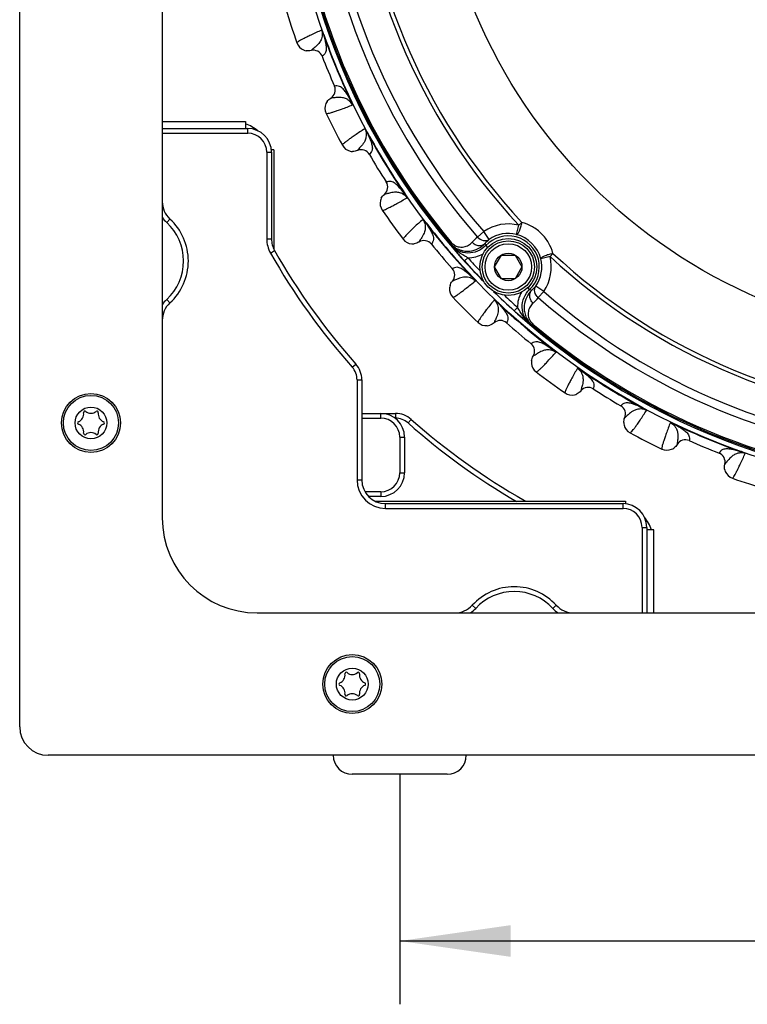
# Model space of a CAD drawing. Header units: millimetres. Extents: x 0 to 420, y 0 to 297.
# Tile 46 of 140: x 57 to 80, y 126 to 157. Entities that reach past the tile are written whole.
import ezdxf

# ---------------------------------------------------------------- set-up
doc = ezdxf.new("R2010")
doc.units = ezdxf.units.MM
doc.header["$LTSCALE"] = 23.1
doc.layers.get('0').update_dxf_attribs({"linetype": 'CONTINUOUS'})
doc.layers.add('DIM_PILOTEES', color=7, linetype='CONTINUOUS')
doc.styles.get("Standard").update_dxf_attribs({"font": 'txt', "width": 0.7})
doc.dimstyles.new('DIMSTYLE_2', dxfattribs={"dimtxt": 2.5, "dimasz": 3.5, "dimexe": 2, "dimexo": 0, "dimtad": 1, "dimlfac": 3.333333, "dimdsep": 46, "dimtxsty": 'Standard', "dimblk": '_FILLED', "dimblk1": '_FILLED', "dimblk2": '_FILLED', "dimcen": 0.09, "dimazin": 2, "dimtp": 0.5, "dimtm": 0.5, "dimtfac": 1, "dimtofl": 0, "dimtmove": 0, "dimatfit": 3, "dimldrblk": '_FILLED', "dimfxl": 0, "dimtolj": 1, "dimarcsym": 0})

# ---------------------------------------------------------------- blocks, each defined once
blk = doc.blocks.new('_FILLED')
at = {"color": 0, "linetype": 'ByBlock'}
blk.add_solid([(0, 0), (-1, 0.1429), (-1, -0.1429)], dxfattribs=at)
blk = doc.blocks.new('*D7')
at = {"layer": 'DIM_PILOTEES', "color": 2, "linetype": 'Continuous'}
for p, q in [((68.84, 133.387), (68.84, 126.122)), ((164.84, 133.387), (164.84, 126.122)), ((68.84, 128.122), (116.84, 128.122)), ((164.84, 128.122), (116.84, 128.122))]:
    blk.add_line(p, q, dxfattribs=at)
at = {"layer": 'DIM_PILOTEES', "color": 2, "linetype": 'Continuous', "xscale": 3.5, "yscale": 3.5, "zscale": 3.5, "rotation": 180}
blk.add_blockref('_FILLED', (68.84, 128.122), dxfattribs=at)
at = {"layer": 'DIM_PILOTEES', "color": 2, "linetype": 'Continuous', "xscale": 3.5, "yscale": 3.5, "zscale": 3.5}
blk.add_blockref('_FILLED', (164.84, 128.122), dxfattribs=at)
at = {"layer": 'DIM_PILOTEES', "color": 2, "linetype": 'Continuous', "insert": (116.719, 131.247), "char_height": 2.5, "width": 17.14286, "attachment_point": 2, "line_spacing_factor": 0.9}
blk.add_mtext('{\\ftxt;\\W0.0001;\\H0.0001;\\~}{\\ftxt;\\W2.2857142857;\\H2.5; }{\\ftxt;\\W0.0001;\\H0.0001;\\~}{\\ftxt;\\W0.0001;\\H0.0001;\\~}{\\ftxt;\\W2.2857142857;\\H2.5; }{\\ftxt;\\W0.0001;\\H0.0001;\\~}', dxfattribs=at)

msp = doc.modelspace()

# ---------------------------------------------------------------- linework, layer by layer
at = {"color": 7, "linetype": 'Continuous'}
for p, q in [((56.8404, 134.887), (56.8404, 253.087)), ((61.3404, 188.587), (61.3404, 141.487)), ((66.4292, 156.7573), (66.4397, 156.761)), ((66.0392, 156.2511), (66.0384, 156.2501)), ((66.0392, 156.251), (66.0384, 156.2501)), ((66.3915, 156.0684), (66.3903, 156.0675)), ((66.3915, 156.0684), (66.3903, 156.0675)), ((66.7816, 155.1267), (66.7801, 155.1265)), ((66.7816, 155.1267), (66.7801, 155.1265)), ((66.6616, 154.7484), (66.6604, 154.7485)), ((66.6616, 154.7484), (66.6604, 154.7485)), ((67.2954, 154.6662), (67.3054, 154.671)), ((61.3404, 154.012), (63.9654, 154.012)), ((63.9654, 154.012), (63.9654, 153.787)), ((61.3404, 153.787), (64.0404, 153.787)), ((64.0404, 153.637), (64.0404, 153.787)), ((67.8115, 153.6533), (67.8213, 153.6586)), ((61.3404, 153.637), (64.0404, 153.637)), ((64.6404, 153.037), (64.6404, 150.2988)), ((64.6404, 153.037), (64.7904, 153.037)), ((64.8654, 153.112), (64.7855, 153.112)), ((64.7904, 153.037), (64.7904, 150.2988)), ((64.8654, 153.112), (64.8654, 149.973)), ((67.5055, 153.0923), (67.5048, 153.0912)), ((67.5054, 153.0922), (67.5048, 153.0912)), ((67.882, 152.967), (67.881, 152.9659)), ((67.882, 152.9669), (67.881, 152.9659)), ((68.4146, 152.0979), (68.4131, 152.0975)), ((68.4146, 152.0979), (68.4131, 152.0975)), ((68.3552, 151.7055), (68.3541, 151.7054)), ((68.3553, 151.7055), (68.3541, 151.7054)), ((68.9941, 151.7235), (69.0033, 151.7298)), ((61.4816, 150.8172), (61.5831, 150.9276)), ((69.6623, 150.8037), (69.6712, 150.8105)), ((72.5268, 150.4398), (72.6003, 150.7304)), ((72.6003, 150.7304), (72.6967, 150.8202)), ((64.6404, 150.2988), (64.7904, 150.2988)), ((71.2983, 150.3592), (71.4937, 150.5305)), ((71.6643, 150.284), (71.4937, 150.5305)), ((64.7578, 149.8545), (64.8882, 149.9285)), ((69.4479, 150.2018), (69.4473, 150.2006)), ((69.4478, 150.2017), (69.4473, 150.2006)), ((69.8393, 150.1369), (69.8385, 150.1356)), ((69.8394, 150.1369), (69.8385, 150.1356)), ((70.4652, 150.1913), (70.4345, 150.1655)), ((71.556, 150.0875), (71.6141, 150.0323)), ((70.8799, 149.6038), (70.9913, 149.7041)), ((71.8339, 149.4135), (72.0504, 149.7885)), ((72.0504, 149.7885), (72.4835, 149.7885)), ((72.4835, 149.7885), (72.7, 149.4135)), ((73.5844, 149.7464), (73.2938, 149.6728)), ((73.5844, 149.7464), (73.6741, 149.8428)), ((70.5013, 149.3619), (70.4999, 149.3612)), ((70.5013, 149.3618), (70.4999, 149.3612)), ((72.0504, 149.0385), (71.8339, 149.4135)), ((72.7, 149.4135), (72.4835, 149.0385)), ((71.1323, 149.0827), (71.1403, 149.0903)), ((72.4835, 149.0385), (72.0504, 149.0385)), ((70.5041, 148.965), (70.5029, 148.9647)), ((70.5041, 148.965), (70.5029, 148.9647)), ((72.9415, 148.702), (72.8858, 148.7607)), ((73.3845, 148.6397), (73.138, 148.8103)), ((61.4816, 148.3868), (61.5831, 148.2763)), ((73.2132, 148.4444), (73.3845, 148.6397)), ((71.9361, 148.2788), (71.9438, 148.2869)), ((72.5582, 148.1373), (72.4578, 148.0259)), ((71.8185, 147.6507), (71.8181, 147.6495)), ((71.8184, 147.6506), (71.8181, 147.6495)), ((72.2153, 147.6479), (72.2146, 147.6465)), ((72.2153, 147.6478), (72.2146, 147.6465)), ((73.0453, 147.6112), (73.0195, 147.5806)), ((72.9903, 146.9859), (72.9891, 146.985)), ((72.9903, 146.9859), (72.9891, 146.985)), ((73.6572, 146.8089), (73.664, 146.8177)), ((73.0552, 146.5944), (73.0541, 146.5939)), ((73.0552, 146.5944), (73.0541, 146.5939)), ((67.3407, 146.2476), (67.4528, 146.3472)), ((74.5769, 146.1407), (74.5832, 146.1498)), ((67.4922, 145.849), (67.6422, 145.849)), ((67.4922, 145.849), (67.4922, 142.687)), ((67.6422, 145.849), (67.6422, 142.687)), ((74.9513, 145.5611), (74.9509, 145.5597)), ((74.9514, 145.5611), (74.9509, 145.5597)), ((74.559, 145.5019), (74.5588, 145.5006)), ((74.5589, 145.5018), (74.5588, 145.5006)), ((75.8204, 145.0286), (75.8193, 145.0275)), ((75.8204, 145.0286), (75.8193, 145.0275)), ((76.5068, 144.9581), (76.5121, 144.9678)), ((67.6422, 144.7887), (68.7025, 144.7887)), ((67.6422, 144.6387), (68.2404, 144.6387)), ((68.2404, 144.6387), (68.2404, 144.7887)), ((68.7025, 144.6387), (68.6904, 144.6387)), ((68.7025, 144.7887), (68.7025, 144.6387)), ((75.9457, 144.6521), (75.9447, 144.6514)), ((75.9457, 144.652), (75.9447, 144.6514)), ((69.2007, 144.5994), (69.101, 144.4872)), ((77.5197, 144.4419), (77.5245, 144.452)), ((68.8404, 144.0387), (68.9904, 144.0387)), ((68.8404, 144.0387), (68.8404, 142.912)), ((68.9904, 144.0387), (68.9904, 142.912)), ((77.6019, 143.8082), (77.6019, 143.807)), ((77.6019, 143.8081), (77.6019, 143.807)), ((77.9802, 143.9281), (77.98, 143.9266)), ((77.9802, 143.9281), (77.98, 143.9266)), ((78.9218, 143.5381), (78.9209, 143.5369)), ((78.9218, 143.5381), (78.9209, 143.5369)), ((79.6107, 143.5758), (79.6145, 143.5863)), ((79.1045, 143.1858), (79.1036, 143.1849)), ((79.1045, 143.1857), (79.1036, 143.1849)), ((68.8404, 142.912), (68.9904, 142.912)), ((67.4922, 142.687), (67.6422, 142.687)), ((68.2404, 142.312), (67.7427, 142.312)), ((68.2404, 142.162), (67.8572, 142.162)), ((68.2404, 142.312), (68.2404, 142.162)), ((68.0689, 142.012), (75.9654, 142.012)), ((68.3922, 141.937), (75.8904, 141.937)), ((68.3922, 141.787), (68.3922, 141.937)), ((72.782, 142.0348), (72.769, 142.012)), ((75.8904, 141.787), (75.8904, 141.937)), ((75.9654, 142.012), (75.9654, 141.9321)), ((68.3922, 141.787), (75.8904, 141.787)), ((76.4904, 141.187), (76.6404, 141.187)), ((76.4904, 141.187), (76.4904, 138.487)), ((76.6404, 141.187), (76.6404, 138.487)), ((76.8654, 141.112), (76.6404, 141.112)), ((76.8654, 138.487), (76.8654, 141.112)), ((71.2402, 138.6282), (71.1298, 138.7296)), ((73.6706, 138.6282), (73.7811, 138.7296)), ((64.3404, 138.487), (82.2654, 138.487)), ((175.9404, 133.987), (57.7404, 133.987))]:
    msp.add_line(p, q, dxfattribs=at)
at = {"color": 3, "linetype": 'Continuous'}
msp.add_line((70.3404, 133.387), (67.3404, 133.387), dxfattribs=at)
at = {"color": 7, "linetype": 'Continuous'}
for centre, radius in [((86.8404, 163.987), 21.6412), ((86.8404, 163.987), 16.9279), ((72.267, 149.4135), 0.9), ((72.267, 149.4135), 0.825), ((72.267, 149.4135), 0.735), ((72.267, 149.4135), 0.433), ((59.0904, 144.487), 0.93), ((59.0904, 144.487), 0.87), ((59.0904, 144.487), 0.5025), ((67.3404, 136.237), 0.93), ((67.3404, 136.237), 0.87), ((67.3404, 136.237), 0.5025)]:
    msp.add_circle(centre, radius, dxfattribs=at)
for centre, radius, start, end in [((86.8404, 163.987), 21.4888, 180.57179, 224.41743), ((86.8404, 163.987), 19.4555, 182.0507, 222.95139), ((86.8404, 163.987), 19.3238, 182.0507, 222.95139), ((86.8404, 163.987), 20.6706, 183.7569, 221.24518), ((86.8404, 163.987), 20.4108, 183.7569, 221.24518), ((86.8404, 163.987), 21.452, 184.88886, 220.11322), ((86.8404, 163.987), 21.4119, 184.88886, 220.11322), ((86.8404, 163.987), 22.53, 196.56213, 199.43786), ((86.8404, 163.987), 21.6537, 199.50424, 205.49578), ((86.8404, 163.987), 21.6426, 199.50424, 205.49578), ((65.9482, 156.6141), 0.375, 199.436, 247.64906), ((65.9485, 156.6152), 0.3761, 247.6698, 259.69195), ((66.1107, 155.9591), 0.2999, 21.18461, 103.95163), ((86.8404, 163.987), 21.93, 201.16941, 203.83059), ((66.5057, 155.0054), 0.2999, 301.04845, 23.81538), ((66.855, 154.4268), 0.3761, 145.21947, 157.16366), ((66.854, 154.4273), 0.375, 157.18416, 205.56325), ((86.8404, 163.987), 22.53, 205.56213, 208.43786), ((63.5154, 152.662), 1.35, 51.16268, 70.52342), ((64.0404, 153.037), 0.75, 0, 90), ((86.8404, 163.987), 21.6537, 208.50424, 214.49576), ((86.8404, 163.987), 21.6426, 208.50424, 214.49576), ((64.0404, 153.037), 0.6, 0, 90), ((63.5154, 152.662), 1.35, 19.48238, 19.80915), ((67.3588, 153.4366), 0.375, 208.436, 256.64906), ((67.3589, 153.4377), 0.3761, 256.6698, 268.69195), ((67.6217, 152.8151), 0.2999, 30.18459, 112.95164), ((86.8404, 163.987), 21.93, 210.16941, 212.83059), ((68.1611, 151.9349), 0.2999, 310.04846, 32.8154), ((62.0904, 151.48), 0.75, 180, 227.43155), ((68.5955, 151.4185), 0.375, 165.88021, 214.56327), ((68.5965, 151.4181), 0.3761, 153.9292, 165.85977), ((86.8404, 163.987), 22.53, 214.56213, 217.43786), ((62.0904, 151.48), 0.9, 213.45666, 227.43155), ((60.3654, 149.602), 1.8, 312.56845, 47.43155), ((60.3654, 149.602), 1.65, 312.56845, 47.43155), ((86.8404, 163.987), 21.6537, 217.50424, 223.4958), ((86.8404, 163.987), 21.6426, 217.50424, 223.4958), ((72.267, 149.413), 1.359, 75.79979, 124.6817), ((65.5404, 150.2988), 0.9, 180, 209.58641), ((65.5404, 150.2988), 0.75, 180, 209.58641), ((69.2491, 150.5189), 0.375, 217.436, 265.64906), ((69.606, 149.9462), 0.2999, 39.18462, 121.95162), ((72.1272, 149.3027), 1.3429, 128.11538, 138.23593), ((72.3323, 149.4629), 1.0585, 129.13028, 139.13394), ((72.267, 149.413), 0.9801, 313.49528, 136.5068), ((72.267, 149.413), 1.0592, 75.79979, 124.6817), ((72.2494, 149.3954), 1.0806, 14.87656, 75.12552), ((83.1501, 160.297), 21, 209.58641, 221.62668), ((69.249, 150.52), 0.3761, 265.6698, 277.69195), ((86.8404, 163.987), 21.93, 219.16941, 221.83059), ((76.7412, 150.8487), 6.3436, 186.18313, 186.59913), ((83.885, 161.0723), 17.3418, 219.16618, 219.90668), ((80.3701, 158.1355), 12.7614, 219.91665, 221.9556), ((73.9706, 150.9852), 2.5761, 198.78994, 200.39359), ((83.1501, 160.297), 21.15, 209.58641, 221.62668), ((86.8404, 163.987), 21.4852, 222.02426, 224.40945), ((71.0122, 150.6031), 0.8992, 268.66328, 300.57095), ((86.8404, 163.987), 21.3353, 222.02432, 223.54325), ((72.267, 149.413), 1.0592, 325.32038, 14.20229), ((72.267, 149.413), 1.359, 325.32038, 14.20229), ((86.8404, 163.987), 19.4555, 227.0507, 267.95139), ((86.8404, 163.987), 19.3238, 227.0507, 267.95139), ((70.2764, 149.1612), 0.2999, 319.04849, 41.81535), ((70.7863, 148.7191), 0.375, 175.23161, 223.56324), ((70.7874, 148.7189), 0.3761, 163.18813, 175.21069), ((73.8391, 151.1167), 2.5761, 249.60849, 251.21214), ((72.3169, 149.4783), 1.0585, 310.86814, 320.8718), ((62.0904, 147.724), 0.9, 132.56845, 146.54334), ((86.8404, 163.987), 22.53, 223.56213, 226.43786), ((86.8404, 163.987), 21.4888, 225.58302, 269.4284), ((86.8404, 163.987), 21.4852, 225.57935, 227.97808), ((86.8404, 163.987), 21.3353, 226.45877, 227.97776), ((73.4571, 148.1583), 0.8991, 149.37586, 181.33904), ((72.1566, 149.2732), 1.3429, 311.76615, 321.8867), ((86.8404, 163.987), 20.6706, 228.7569, 266.24518), ((86.8404, 163.987), 20.4108, 228.7569, 266.24518), ((62.0904, 147.724), 0.75, 132.56845, 180), ((86.8404, 163.987), 21.6537, 226.50422, 232.49578), ((86.8404, 163.987), 21.6426, 226.50422, 232.49577), ((80.6516, 157.1272), 12.2463, 228.00406, 230.12832), ((71.5725, 147.9329), 0.375, 226.43597, 274.64853), ((71.5723, 147.9339), 0.3761, 274.66927, 286.69159), ((72.0147, 147.423), 0.2999, 48.1846, 130.95165), ((86.8404, 163.987), 21.93, 228.16941, 230.83059), ((83.3108, 160.2863), 16.3756, 230.07355, 230.85775), ((73.7025, 153.8872), 6.3435, 263.40295, 263.81895), ((86.8404, 163.987), 21.452, 229.88886, 265.11322), ((86.8404, 163.987), 21.4119, 229.88886, 265.11322), ((72.7996, 146.7526), 0.2999, 328.04846, 50.8154), ((66.8922, 145.849), 0.6, 0, 41.62668), ((66.8922, 145.849), 0.75, 0, 41.62668), ((73.3735, 146.3956), 0.3761, 172.53661, 184.66756), ((73.3724, 146.3956), 0.375, 184.68899, 232.56316), ((86.8404, 163.987), 22.53, 232.56213, 235.43786), ((86.8404, 163.987), 21.6537, 235.50421, 241.49579), ((86.8404, 163.987), 21.6426, 235.50422, 241.49579), ((74.7884, 145.3076), 0.2999, 57.18462, 139.95163), ((86.8404, 163.987), 21.93, 237.16941, 239.83059), ((74.2719, 145.7421), 0.375, 235.436, 283.64906), ((74.2715, 145.7431), 0.3761, 283.66981, 295.69195), ((75.6685, 144.7683), 0.2999, 337.04846, 59.81534), ((58.6017, 144.7692), 0.2599, 290.95218, 9.04782), ((58.9001, 144.8167), 0.0423, 50.95218, 189.04782), ((59.0904, 145.0513), 0.2599, 230.95218, 309.04782), ((59.2808, 144.8167), 0.0423, 350.95218, 129.04782), ((59.5792, 144.7692), 0.2599, 170.95218, 249.04782), ((68.2404, 144.0387), 0.75, 0, 90), ((68.2404, 144.0387), 0.6, 0, 90), ((68.7025, 144.0387), 0.75, 48.37332, 90), ((68.7025, 144.0387), 0.6, 48.37332, 90), ((58.7097, 144.487), 0.0423, 110.95218, 249.04782), ((58.6017, 144.2048), 0.2599, 350.95218, 69.04782), ((59.5792, 144.2048), 0.2599, 110.95218, 189.04782), ((59.4711, 144.487), 0.0423, 290.95218, 69.04782), ((83.1504, 160.2966), 21.15, 228.37332, 239.84013), ((83.1504, 160.2966), 21, 228.37332, 240.41359), ((76.2912, 144.5055), 0.3761, 181.53457, 193.65669), ((76.2901, 144.5053), 0.375, 193.67798, 241.56321), ((86.8404, 163.987), 21.6537, 244.50424, 250.49576), ((86.8404, 163.987), 21.6426, 244.50424, 250.49576), ((58.9001, 144.1573), 0.0423, 170.95218, 309.04782), ((59.0904, 143.9226), 0.2599, 50.95218, 129.04782), ((59.2808, 144.1573), 0.0423, 230.95218, 9.04782), ((86.8404, 163.987), 22.53, 241.56213, 244.43786), ((77.2802, 144.0015), 0.3761, 292.6698, 304.69195), ((77.8589, 143.6523), 0.2999, 66.18459, 148.95163), ((86.8404, 163.987), 21.93, 246.16941, 248.83059), ((77.2808, 144.0006), 0.375, 244.436, 292.64906), ((78.8125, 143.2572), 0.2999, 346.04847, 68.81539), ((68.2404, 142.912), 0.75, 270, 360), ((68.2404, 142.912), 0.6, 270, 360), ((79.4686, 143.095), 0.3761, 189.93834, 201.83765), ((79.4676, 143.0948), 0.375, 201.85792, 250.56328), ((68.3922, 142.687), 0.9, 180, 270), ((68.3922, 142.687), 0.75, 180, 270), ((86.8404, 163.987), 22.53, 250.56213, 253.43786), ((73.1523, 142.687), 0.75, 240.41359, 244.23409), ((75.8904, 141.187), 0.75, 0, 90), ((75.5154, 140.662), 1.35, 70.18244, 70.51862), ((75.8904, 141.187), 0.6, 0, 90), ((64.3404, 141.487), 3, 180, 270), ((75.5154, 140.662), 1.35, 19.48138, 38.87706), ((72.4554, 137.512), 1.8, 42.56845, 137.43155), ((72.4554, 137.512), 1.65, 42.56845, 137.43155), ((70.5774, 139.237), 0.75, 270, 317.43155), ((74.3334, 139.237), 0.75, 222.56845, 270), ((70.5774, 139.237), 0.9, 303.45666, 317.43155), ((74.3334, 139.237), 0.9, 222.56845, 236.54334), ((66.8517, 136.5192), 0.2599, 290.95218, 9.04782), ((67.1501, 136.5667), 0.0423, 50.95218, 189.04782), ((67.3404, 136.8013), 0.2599, 230.95218, 309.04782), ((67.5308, 136.5667), 0.0423, 350.95218, 129.04782), ((67.8292, 136.5192), 0.2599, 170.95218, 249.04782), ((66.9597, 136.237), 0.0423, 110.95218, 249.04782), ((67.7211, 136.237), 0.0423, 290.95218, 69.04782), ((66.8517, 135.9548), 0.2599, 350.95218, 69.04782), ((67.3404, 135.6726), 0.2599, 50.95218, 129.04782), ((67.8292, 135.9548), 0.2599, 110.95218, 189.04782), ((67.1501, 135.9073), 0.0423, 170.95218, 309.04782), ((67.5308, 135.9073), 0.0423, 230.95218, 9.04782), ((57.7404, 134.887), 0.9, 180, 270), ((67.3404, 133.987), 0.6, 180, 270), ((70.3404, 133.987), 0.6, 270, 360)]:
    msp.add_arc(centre, radius, start, end, dxfattribs=at)
for points, knots in [([(66.3736, 156.8926), (66.2612, 156.8426), (66.1042, 156.7717), (65.9119, 156.6801), (65.8021, 156.6254), (65.7165, 156.5797), (65.653, 156.5426), (65.6153, 156.5154), (65.5958, 156.4974), (65.5946, 156.4893)], [0, 0, 0, 0, 0.4190169, 0.5863446, 0.7253449, 0.8359431, 0.9181717, 0.9723313, 1, 1, 1, 1]), ([(66.3737, 156.8926), (66.3935, 156.8345), (66.4008, 156.7386), (66.3683, 156.6073), (66.3062, 156.4881), (66.2055, 156.3848), (66.1066, 156.3103), (66.0559, 156.2692), (66.0392, 156.251)], [0, 0, 0, 0, 0.2372886, 0.3547834, 0.5205325, 0.749379, 0.9045415, 1, 1, 1, 1]), ([(66.4397, 156.761), (66.435, 156.7743), (66.4252, 156.8005), (66.4091, 156.8373), (66.3948, 156.8655), (66.3828, 156.8831), (66.377, 156.8906), (66.3736, 156.8926)], [0, 0, 0, 0, 0.2863275, 0.5637523, 0.8152842, 0.92066, 1, 1, 1, 1]), ([(66.4292, 156.7573), (66.4254, 156.7687), (66.4152, 156.7975), (66.4005, 156.8344), (66.3847, 156.8676), (66.3777, 156.8845), (66.3736, 156.8926)], [0, 0, 0, 0, 0.2461855, 0.625968, 0.8142708, 1, 1, 1, 1]), ([(66.4292, 156.7573), (66.4594, 156.6588), (66.4987, 156.5135), (66.5244, 156.3214), (66.5136, 156.1961), (66.4509, 156.1174), (66.4113, 156.0833), (66.3915, 156.0684)], [0, 0, 0, 0, 0.41633, 0.6037506, 0.7883379, 0.8999695, 1, 1, 1, 1]), ([(67.2954, 154.6662), (67.247, 154.7572), (67.1721, 154.8877), (67.0544, 155.0418), (66.9582, 155.1227), (66.8582, 155.134), (66.8061, 155.1302), (66.7816, 155.1267)], [0, 0, 0, 0, 0.4163369, 0.6037551, 0.7883406, 0.8999707, 1, 1, 1, 1]), ([(67.3517, 154.5312), (67.3246, 154.5864), (67.2621, 154.6594), (67.1462, 154.7293), (67.018, 154.7696), (66.8738, 154.7714), (66.7512, 154.7541), (66.6863, 154.7474), (66.6616, 154.7484)], [0, 0, 0, 0, 0.2372846, 0.3547766, 0.5205264, 0.7493762, 0.9045406, 1, 1, 1, 1]), ([(67.3517, 154.5312), (67.3428, 154.554), (67.3269, 154.6001), (67.3062, 154.6444), (67.2954, 154.6662)], [0, 0, 0, 0, 0.5010456, 1, 1, 1, 1]), ([(67.3517, 154.5312), (67.3525, 154.5351), (67.3516, 154.5444), (67.3475, 154.5654), (67.3378, 154.5954), (67.323, 154.6329), (67.3115, 154.6583), (67.3054, 154.671)], [0, 0, 0, 0, 0.0792133, 0.184694, 0.4362275, 0.7136677, 1, 1, 1, 1]), ([(66.5157, 154.2655), (66.5223, 154.2607), (66.5488, 154.2618), (66.5947, 154.2692), (66.6658, 154.2878), (66.7587, 154.3161), (66.875, 154.355), (67.0757, 154.4262), (67.2369, 154.4871), (67.3517, 154.5312)], [0, 0, 0, 0, 0.0276676, 0.0818253, 0.1640493, 0.2746457, 0.4136462, 0.5809734, 1, 1, 1, 1]), ([(67.7354, 153.7782), (67.6321, 153.7113), (67.4882, 153.6167), (67.3126, 153.4961), (67.2128, 153.4249), (67.1353, 153.3664), (67.0785, 153.3198), (67.0454, 153.287), (67.029, 153.2662), (67.029, 153.2581)], [0, 0, 0, 0, 0.4190168, 0.5863446, 0.7253449, 0.8359431, 0.9181717, 0.9723313, 1, 1, 1, 1]), ([(67.7355, 153.7783), (67.7642, 153.7239), (67.7864, 153.6303), (67.7748, 153.4956), (67.7321, 153.3682), (67.6488, 153.2504), (67.5627, 153.1614), (67.5191, 153.1128), (67.5054, 153.0922)], [0, 0, 0, 0, 0.2372887, 0.3547835, 0.5205324, 0.7493787, 0.9045411, 1, 1, 1, 1]), ([(67.8213, 153.6586), (67.8145, 153.671), (67.8008, 153.6953), (67.7791, 153.7292), (67.7606, 153.7548), (67.7459, 153.7703), (67.739, 153.7768), (67.7354, 153.7782)], [0, 0, 0, 0, 0.2863277, 0.5637525, 0.8152854, 0.9206577, 1, 1, 1, 1]), ([(67.8115, 153.6533), (67.8059, 153.6639), (67.7913, 153.6908), (67.7711, 153.725), (67.7502, 153.7553), (67.7408, 153.7709), (67.7354, 153.7782)], [0, 0, 0, 0, 0.2461846, 0.625967, 0.8142559, 1, 1, 1, 1]), ([(67.8115, 153.6533), (67.8567, 153.5607), (67.9182, 153.4233), (67.9737, 153.2376), (67.9826, 153.1122), (67.933, 153.0247), (67.8992, 152.9848), (67.882, 152.9669)], [0, 0, 0, 0, 0.41633, 0.6037506, 0.7883379, 0.8999695, 1, 1, 1, 1]), ([(68.9941, 151.7235), (68.9321, 151.8058), (68.8376, 151.9229), (68.6974, 152.0567), (68.5896, 152.1216), (68.4892, 152.1171), (68.4382, 152.1051), (68.4146, 152.0979)], [0, 0, 0, 0, 0.4163268, 0.6037481, 0.7883366, 0.8999694, 1, 1, 1, 1]), ([(68.2867, 151.2057), (68.294, 151.202), (68.32, 151.2072), (68.3642, 151.2217), (68.4314, 151.2512), (68.5188, 151.2937), (68.6275, 151.3503), (68.8147, 151.452), (68.9643, 151.5373), (69.0709, 151.599)], [0, 0, 0, 0, 0.0276676, 0.0818253, 0.1640493, 0.2746457, 0.4136462, 0.5809734, 1, 1, 1, 1]), ([(69.0709, 151.599), (69.0355, 151.6492), (68.9622, 151.7115), (68.8369, 151.7624), (68.704, 151.7821), (68.5613, 151.7614), (68.4428, 151.7251), (68.3798, 151.7084), (68.3552, 151.7055)], [0, 0, 0, 0, 0.2372768, 0.354769, 0.5205191, 0.749369, 0.9045358, 1, 1, 1, 1]), ([(69.0709, 151.599), (69.0584, 151.62), (69.0356, 151.6631), (69.0082, 151.7036), (68.9941, 151.7235)], [0, 0, 0, 0, 0.5010639, 1, 1, 1, 1]), ([(69.0709, 151.599), (69.0711, 151.6029), (69.0686, 151.6119), (69.0614, 151.6321), (69.0471, 151.6602), (69.0266, 151.6949), (69.0113, 151.7181), (69.0033, 151.7298)], [0, 0, 0, 0, 0.0792967, 0.1846996, 0.4362706, 0.7137117, 1, 1, 1, 1]), ([(69.5676, 150.9152), (69.4761, 150.833), (69.3487, 150.717), (69.1941, 150.5705), (69.1067, 150.4845), (69.0393, 150.4146), (68.9905, 150.3597), (68.963, 150.3221), (68.95, 150.299), (68.9513, 150.291)], [0, 0, 0, 0, 0.4190168, 0.5863446, 0.7253449, 0.8359431, 0.9181717, 0.9723313, 1, 1, 1, 1]), ([(69.5677, 150.9153), (69.6045, 150.8661), (69.6411, 150.7771), (69.6507, 150.6422), (69.6285, 150.5097), (69.5646, 150.3804), (69.4935, 150.279), (69.4581, 150.2242), (69.4478, 150.2017)], [0, 0, 0, 0, 0.2372889, 0.3547838, 0.5205328, 0.749379, 0.9045413, 1, 1, 1, 1]), ([(69.6712, 150.8105), (69.6625, 150.8217), (69.6452, 150.8435), (69.6185, 150.8737), (69.5962, 150.896), (69.5793, 150.9091), (69.5714, 150.9143), (69.5676, 150.9152)], [0, 0, 0, 0, 0.2863278, 0.5637526, 0.8152863, 0.9206559, 1, 1, 1, 1]), ([(69.6623, 150.8038), (69.6478, 150.8233), (69.6252, 150.8523), (69.5922, 150.8882), (69.5762, 150.9067), (69.5676, 150.9152)], [0, 0, 0, 0, 0.4989193, 0.7520743, 1, 1, 1, 1]), ([(69.6623, 150.8037), (69.7214, 150.7194), (69.8037, 150.5933), (69.8876, 150.4185), (69.916, 150.2961), (69.8807, 150.2019), (69.8535, 150.1572), (69.8394, 150.1369)], [0, 0, 0, 0, 0.41633, 0.6037505, 0.7883379, 0.8999695, 1, 1, 1, 1]), ([(72.5268, 150.4398), (72.5338, 150.439), (72.5516, 150.4468), (72.5859, 150.485), (72.6274, 150.5656), (72.6688, 150.6839), (72.6894, 150.7738), (72.6967, 150.8202)], [0, 0, 0, 0, 0.0489839, 0.124017, 0.3586922, 0.6721737, 1, 1, 1, 1]), ([(73.6741, 149.8428), (73.6441, 149.9584), (73.5525, 150.1847), (73.3302, 150.4763), (73.0386, 150.6985), (72.8123, 150.7902), (72.6967, 150.8202)], [0, 0, 0, 0, 0.2478328, 0.499984, 0.7521445, 1, 1, 1, 1]), ([(71.2983, 150.3592), (71.3435, 150.3062), (71.4387, 150.2459), (71.5756, 150.2423), (71.6379, 150.2665), (71.6643, 150.284)], [0, 0, 0, 0, 0.51887, 0.7645351, 1, 1, 1, 1]), ([(70.4345, 150.1655), (70.4757, 150.1166), (70.5685, 150.0321), (70.729, 149.9493), (70.8916, 149.9109), (71.092, 149.9089), (71.3218, 149.977), (71.4706, 150.0902), (71.5318, 150.1554)], [0, 0, 0, 0, 0.1549354, 0.3001981, 0.4333702, 0.5564913, 0.7830362, 1, 1, 1, 1]), ([(71.556, 150.0875), (71.4842, 150.0119), (71.3065, 149.8895), (70.99, 149.8318), (70.6773, 149.9077), (70.5069, 150.0401), (70.4396, 150.1197)], [0, 0, 0, 0, 0.2499967, 0.4999859, 0.7499764, 1, 1, 1, 1]), ([(70.4652, 150.1913), (70.4956, 150.1552), (70.5626, 150.0977), (70.7001, 150.0398), (70.8579, 150.0347), (71.0128, 150.094), (71.0925, 150.1601), (71.1256, 150.1971)], [0, 0, 0, 0, 0.1895324, 0.3464147, 0.5920578, 0.8008831, 1, 1, 1, 1]), ([(70.9913, 149.7041), (70.9598, 149.7217), (70.8362, 149.7913), (70.7153, 149.867), (70.6323, 149.9328)], [0, 0, 0, 0, 0.2537562, 1, 1, 1, 1]), ([(71.1256, 150.1971), (71.1527, 150.168), (71.2167, 150.1194), (71.3292, 150.0848), (71.442, 150.0942), (71.5065, 150.1314), (71.5318, 150.1554)], [0, 0, 0, 0, 0.2654064, 0.5233125, 0.7675494, 1, 1, 1, 1]), ([(73.2938, 149.6728), (73.2929, 149.6798), (73.3008, 149.6976), (73.339, 149.7319), (73.4195, 149.7734), (73.5378, 149.8149), (73.6278, 149.8355), (73.6741, 149.8428)], [0, 0, 0, 0, 0.0489858, 0.1240189, 0.3586935, 0.6721743, 1, 1, 1, 1]), ([(71.1323, 149.0827), (71.0582, 149.1543), (70.9465, 149.2552), (70.787, 149.3654), (70.6705, 149.4126), (70.5719, 149.3925), (70.5235, 149.3727), (70.5013, 149.3619)], [0, 0, 0, 0, 0.4163332, 0.6037554, 0.7883408, 0.8999713, 1, 1, 1, 1]), ([(71.2276, 148.9717), (71.1848, 149.0158), (71.1027, 149.0659), (70.9709, 149.0965), (70.8365, 149.0952), (70.6988, 149.0524), (70.5875, 148.9981), (70.5279, 148.9716), (70.5041, 148.965)], [0, 0, 0, 0, 0.2372752, 0.354767, 0.5205205, 0.7493713, 0.9045383, 1, 1, 1, 1]), ([(71.2276, 148.9717), (71.212, 148.9905), (71.1826, 149.0296), (71.1493, 149.0653), (71.1322, 149.0827)], [0, 0, 0, 0, 0.5010864, 1, 1, 1, 1]), ([(71.2276, 148.9717), (71.2272, 148.9756), (71.2234, 148.9842), (71.213, 149.0029), (71.1945, 149.0284), (71.1689, 149.0595), (71.1501, 149.0801), (71.1403, 149.0903)], [0, 0, 0, 0, 0.0792305, 0.184674, 0.4362303, 0.7136591, 1, 1, 1, 1]), ([(70.5146, 148.4606), (70.5223, 148.4581), (70.5472, 148.4673), (70.5886, 148.4886), (70.6504, 148.5282), (70.73, 148.5838), (70.8286, 148.6567), (70.9975, 148.7865), (71.132, 148.8942), (71.2276, 148.9717)], [0, 0, 0, 0, 0.0276644, 0.0818165, 0.1640333, 0.2746193, 0.4136144, 0.5809537, 1, 1, 1, 1]), ([(72.9737, 147.5857), (72.8941, 147.653), (72.7617, 147.8233), (72.6858, 148.136), (72.7435, 148.4526), (72.8659, 148.6303), (72.9415, 148.702)], [0, 0, 0, 0, 0.2499995, 0.5000001, 0.7499781, 1, 1, 1, 1]), ([(73.0094, 148.6778), (72.9442, 148.6166), (72.831, 148.4678), (72.7629, 148.238), (72.7649, 148.0376), (72.8033, 147.8749), (72.8861, 147.7145), (72.9707, 147.6217), (73.0195, 147.5806)], [0, 0, 0, 0, 0.2169685, 0.4435715, 0.5667109, 0.6998765, 0.8450975, 1, 1, 1, 1]), ([(73.0511, 148.2716), (73.022, 148.2988), (72.9734, 148.3628), (72.9388, 148.4752), (72.9482, 148.5881), (72.9854, 148.6526), (73.0094, 148.6778)], [0, 0, 0, 0, 0.2654064, 0.5233125, 0.7675494, 1, 1, 1, 1]), ([(73.2132, 148.4444), (73.1602, 148.4896), (73.1, 148.5848), (73.0963, 148.7216), (73.1205, 148.784), (73.138, 148.8103)], [0, 0, 0, 0, 0.51887, 0.7645351, 1, 1, 1, 1]), ([(71.8252, 148.3741), (71.7476, 148.2785), (71.6399, 148.1441), (71.5102, 147.9751), (71.4373, 147.8766), (71.3817, 147.797), (71.342, 147.7351), (71.3207, 147.6937), (71.3116, 147.6689), (71.3141, 147.6611)], [0, 0, 0, 0, 0.4190315, 0.586358, 0.7253568, 0.835952, 0.9181749, 0.9723325, 1, 1, 1, 1]), ([(71.8252, 148.3741), (71.8692, 148.3313), (71.9194, 148.2492), (71.95, 148.1175), (71.9487, 147.9831), (71.9059, 147.8453), (71.8515, 147.7341), (71.8251, 147.6744), (71.8184, 147.6506)], [0, 0, 0, 0, 0.2372763, 0.3547708, 0.5205226, 0.749374, 0.9045397, 1, 1, 1, 1]), ([(71.9438, 148.2869), (71.9335, 148.2966), (71.9129, 148.3154), (71.8819, 148.341), (71.8563, 148.3595), (71.8376, 148.3699), (71.829, 148.3737), (71.8252, 148.3741)], [0, 0, 0, 0, 0.2863372, 0.5637716, 0.815298, 0.9207819, 1, 1, 1, 1]), ([(71.9361, 148.2788), (71.9187, 148.2958), (71.8829, 148.3291), (71.8442, 148.3588), (71.8252, 148.3741)], [0, 0, 0, 0, 0.4989273, 1, 1, 1, 1]), ([(71.9361, 148.2788), (72.0077, 148.2047), (72.1087, 148.0931), (72.2189, 147.9336), (72.2661, 147.8171), (72.2459, 147.7185), (72.2261, 147.6701), (72.2153, 147.6478)], [0, 0, 0, 0, 0.4163334, 0.6037529, 0.7883395, 0.8999703, 1, 1, 1, 1]), ([(72.7869, 147.7784), (72.7651, 147.8059), (72.6808, 147.9203), (72.6104, 148.044), (72.5582, 148.1373)], [0, 0, 0, 0, 0.2468901, 1, 1, 1, 1]), ([(73.0511, 148.2716), (73.0141, 148.2386), (72.948, 148.1588), (72.8887, 148.0038), (72.8938, 147.8461), (72.9518, 147.7086), (73.0092, 147.6416), (73.0453, 147.6112)], [0, 0, 0, 0, 0.1991522, 0.4080464, 0.6537536, 0.8105924, 1, 1, 1, 1]), ([(73.6572, 146.8089), (73.5728, 146.868), (73.4468, 146.9502), (73.272, 147.0341), (73.1495, 147.0625), (73.0553, 147.0272), (73.0106, 147.0001), (72.9903, 146.9859)], [0, 0, 0, 0, 0.4163341, 0.6037528, 0.7883392, 0.8999706, 1, 1, 1, 1]), ([(73.7687, 146.7142), (73.7504, 146.7303), (73.7153, 146.7643), (73.6767, 146.7943), (73.6572, 146.8089)], [0, 0, 0, 0, 0.5010445, 1, 1, 1, 1]), ([(73.7687, 146.7142), (73.7676, 146.7179), (73.7626, 146.7258), (73.7494, 146.7427), (73.7271, 146.765), (73.697, 146.7917), (73.6752, 146.8091), (73.664, 146.8177)], [0, 0, 0, 0, 0.0792284, 0.1847004, 0.4362262, 0.7136618, 1, 1, 1, 1]), ([(73.7687, 146.7142), (73.7195, 146.751), (73.6306, 146.7877), (73.4957, 146.7973), (73.3632, 146.775), (73.2338, 146.7112), (73.1324, 146.6401), (73.0776, 146.6047), (73.0552, 146.5944)], [0, 0, 0, 0, 0.2372843, 0.354775, 0.520523, 0.7493714, 0.9045369, 1, 1, 1, 1]), ([(73.1444, 146.0979), (73.1524, 146.0966), (73.1756, 146.1095), (73.2131, 146.137), (73.268, 146.1859), (73.338, 146.2532), (73.4239, 146.3407), (73.5704, 146.4952), (73.6864, 146.6227), (73.7687, 146.7142)], [0, 0, 0, 0, 0.0276676, 0.0818253, 0.1640493, 0.2746457, 0.4136462, 0.5809734, 1, 1, 1, 1]), ([(74.4524, 146.2174), (74.3908, 146.1109), (74.3054, 145.9612), (74.2037, 145.7741), (74.1471, 145.6653), (74.1047, 145.578), (74.0752, 145.5107), (74.0606, 145.4665), (74.0555, 145.4405), (74.0592, 145.4333)], [0, 0, 0, 0, 0.4190238, 0.5863511, 0.7253523, 0.8359487, 0.9181735, 0.9723321, 1, 1, 1, 1]), ([(74.5832, 146.1498), (74.5716, 146.1578), (74.5483, 146.1732), (74.5136, 146.1936), (74.4855, 146.2079), (74.4654, 146.2153), (74.4563, 146.2176), (74.4524, 146.2174)], [0, 0, 0, 0, 0.2863268, 0.5637463, 0.8152518, 0.9207347, 1, 1, 1, 1]), ([(74.4524, 146.2174), (74.5026, 146.182), (74.565, 146.1088), (74.6158, 145.9835), (74.6356, 145.8506), (74.6148, 145.7078), (74.5786, 145.5894), (74.5618, 145.5263), (74.5589, 145.5018)], [0, 0, 0, 0, 0.2372751, 0.3547688, 0.5205197, 0.7493701, 0.9045368, 1, 1, 1, 1]), ([(74.5769, 146.1407), (74.5571, 146.1548), (74.5165, 146.1819), (74.4736, 146.2053), (74.4524, 146.2174)], [0, 0, 0, 0, 0.4989206, 1, 1, 1, 1]), ([(74.5769, 146.1407), (74.6592, 146.0787), (74.7764, 145.9842), (74.9102, 145.8439), (74.975, 145.7362), (74.9706, 145.6357), (74.9586, 145.5848), (74.9514, 145.5611)], [0, 0, 0, 0, 0.4163356, 0.6037547, 0.7883403, 0.8999707, 1, 1, 1, 1]), ([(76.5068, 144.9581), (76.4142, 145.0032), (76.2768, 145.0648), (76.0911, 145.1203), (75.9656, 145.1292), (75.8781, 145.0796), (75.8382, 145.0458), (75.8204, 145.0286)], [0, 0, 0, 0, 0.4163367, 0.6037551, 0.7883405, 0.8999709, 1, 1, 1, 1]), ([(76.6317, 144.882), (76.611, 144.8951), (76.5711, 144.9231), (76.5283, 144.9468), (76.5067, 144.9581)], [0, 0, 0, 0, 0.5010874, 1, 1, 1, 1]), ([(76.6317, 144.882), (76.6301, 144.8856), (76.6238, 144.8925), (76.6082, 144.9071), (76.5827, 144.9257), (76.5487, 144.9473), (76.5245, 144.9611), (76.5121, 144.9678)], [0, 0, 0, 0, 0.0792333, 0.1846689, 0.4362293, 0.7136578, 1, 1, 1, 1]), ([(76.6317, 144.882), (76.5774, 144.9107), (76.4838, 144.933), (76.349, 144.9213), (76.2216, 144.8786), (76.1038, 144.7953), (76.0148, 144.7093), (75.9663, 144.6657), (75.9457, 144.652)], [0, 0, 0, 0, 0.2372939, 0.3547833, 0.5205314, 0.7493797, 0.9045425, 1, 1, 1, 1]), ([(76.1115, 144.1756), (76.1196, 144.1756), (76.1405, 144.192), (76.1733, 144.225), (76.2198, 144.2818), (76.2784, 144.3593), (76.3496, 144.4591), (76.4701, 144.6347), (76.5647, 144.7787), (76.6317, 144.882)], [0, 0, 0, 0, 0.0276676, 0.0818253, 0.1640493, 0.2746457, 0.4136462, 0.5809734, 1, 1, 1, 1]), ([(77.3847, 144.4983), (77.3405, 144.3834), (77.2796, 144.2223), (77.2084, 144.0215), (77.1695, 143.9053), (77.1413, 143.8123), (77.1227, 143.7413), (77.1152, 143.6953), (77.1142, 143.6688), (77.119, 143.6623)], [0, 0, 0, 0, 0.4190168, 0.5863446, 0.7253449, 0.8359431, 0.9181717, 0.9723313, 1, 1, 1, 1]), ([(77.5245, 144.452), (77.5117, 144.4581), (77.4863, 144.4696), (77.4489, 144.4843), (77.4189, 144.4941), (77.3979, 144.498), (77.3885, 144.4992), (77.3847, 144.4983)], [0, 0, 0, 0, 0.2863301, 0.5637569, 0.8152932, 0.9206592, 1, 1, 1, 1]), ([(77.3847, 144.4984), (77.4399, 144.4713), (77.5129, 144.4086), (77.5827, 144.2928), (77.623, 144.1646), (77.6249, 144.0204), (77.6076, 143.8977), (77.6009, 143.8328), (77.6019, 143.8081)], [0, 0, 0, 0, 0.2372883, 0.3547819, 0.5205292, 0.7493737, 0.9045371, 1, 1, 1, 1]), ([(77.5197, 144.4419), (77.4979, 144.4527), (77.4646, 144.4683), (77.4189, 144.4853), (77.3962, 144.4947), (77.3847, 144.4983)], [0, 0, 0, 0, 0.4989193, 0.752084, 1, 1, 1, 1]), ([(77.5197, 144.4419), (77.6107, 144.3936), (77.7412, 144.3186), (77.8953, 144.201), (77.9762, 144.1047), (77.9875, 144.0048), (77.9836, 143.9526), (77.9802, 143.9281)], [0, 0, 0, 0, 0.4163272, 0.6037484, 0.7883369, 0.8999691, 1, 1, 1, 1]), ([(79.6107, 143.5758), (79.5122, 143.6059), (79.3669, 143.6452), (79.1748, 143.671), (79.0495, 143.6601), (78.9709, 143.5975), (78.9367, 143.5578), (78.9218, 143.5381)], [0, 0, 0, 0, 0.416329, 0.6037493, 0.7883376, 0.8999696, 1, 1, 1, 1]), ([(79.746, 143.5202), (79.6879, 143.54), (79.592, 143.5474), (79.4607, 143.5149), (79.3416, 143.4527), (79.2383, 143.3521), (79.1638, 143.2531), (79.1227, 143.2025), (79.1045, 143.1857)], [0, 0, 0, 0, 0.237284, 0.3547747, 0.5205231, 0.7493716, 0.9045371, 1, 1, 1, 1]), ([(79.3428, 142.7411), (79.3508, 142.7424), (79.3688, 142.7619), (79.396, 142.7996), (79.4331, 142.863), (79.4789, 142.9487), (79.5336, 143.0584), (79.6252, 143.2507), (79.6961, 143.4077), (79.746, 143.5202)], [0, 0, 0, 0, 0.0276676, 0.0818253, 0.1640493, 0.2746457, 0.4136462, 0.5809734, 1, 1, 1, 1]), ([(79.7461, 143.5202), (79.7236, 143.5299), (79.6798, 143.5513), (79.6338, 143.568), (79.6108, 143.5758)], [0, 0, 0, 0, 0.5010593, 1, 1, 1, 1]), ([(79.746, 143.5202), (79.7439, 143.5235), (79.7366, 143.5294), (79.7189, 143.5414), (79.6908, 143.5557), (79.6539, 143.5718), (79.6278, 143.5816), (79.6145, 143.5863)], [0, 0, 0, 0, 0.079287, 0.1846995, 0.4362634, 0.7137039, 1, 1, 1, 1])]:
    msp.add_open_spline(points, degree=3, knots=knots, dxfattribs=at)
for points in [[(66.0384, 156.2501), (65.9875, 156.2375), (65.9328, 156.2358), (65.8812, 156.2452)], [(66.5461, 154.6413), (66.5759, 154.6842), (66.6157, 154.7215), (66.6604, 154.7485)], [(67.5048, 153.0912), (67.4565, 153.0708), (67.4027, 153.0605), (67.3503, 153.0617)], [(68.2587, 151.5834), (68.2814, 151.6297), (68.3146, 151.6721), (68.3541, 151.7054)], [(69.4473, 150.2006), (69.4028, 150.1729), (69.3513, 150.1543), (69.2994, 150.1473)], [(70.6323, 149.9328), (70.5622, 149.9884), (70.4969, 150.0509), (70.4396, 150.1197)], [(70.4274, 148.8276), (70.4425, 148.8776), (70.4688, 148.9253), (70.5029, 148.9647)], [(72.9737, 147.5857), (72.905, 147.643), (72.8424, 147.7083), (72.7869, 147.7784)], [(71.8181, 147.6495), (71.7785, 147.6151), (71.7305, 147.5887), (71.6803, 147.5737)], [(73.0006, 146.4444), (73.0075, 146.4969), (73.0261, 146.549), (73.0541, 146.5939)], [(74.5588, 145.5006), (74.5251, 145.4605), (74.4818, 145.4269), (74.4346, 145.4042)], [(75.9152, 144.4954), (75.9138, 144.5483), (75.9241, 144.6026), (75.9447, 144.6514)], [(77.6019, 143.807), (77.5749, 143.7621), (77.5374, 143.7221), (77.4943, 143.6923)], [(79.0982, 143.0301), (79.0893, 143.081), (79.0912, 143.1348), (79.1036, 143.1849)]]:
    msp.add_open_spline(points, degree=3, dxfattribs=at)

# ---------------------------------------------------------------- dimensions: what is measured, and where the dimension line sits
at = {"layer": 'DIM_PILOTEES', "color": 2, "linetype": 'Continuous'}
dim = msp.add_linear_dim(base=(164.8404, 128.1222), p1=(68.8404, 133.387), p2=(164.8404, 133.387), text='{\\ftxt;\\W0.0001;\\H0.0001;\\~}{\\ftxt;\\W2.2857142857;\\H2.5; }{\\ftxt;\\W0.0001;\\H0.0001;\\~}{\\ftxt;\\W0.0001;\\H0.0001;\\~}{\\ftxt;\\W2.2857142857;\\H2.5; }{\\ftxt;\\W0.0001;\\H0.0001;\\~}', dimstyle='DIMSTYLE_2', dxfattribs=at)
dim.commit()
dim.dimension.update_dxf_attribs({"geometry": '*D7', "text_midpoint": (116.7188, 128.1222), "dimtype": 160})

doc.saveas('drawing.dxf')
